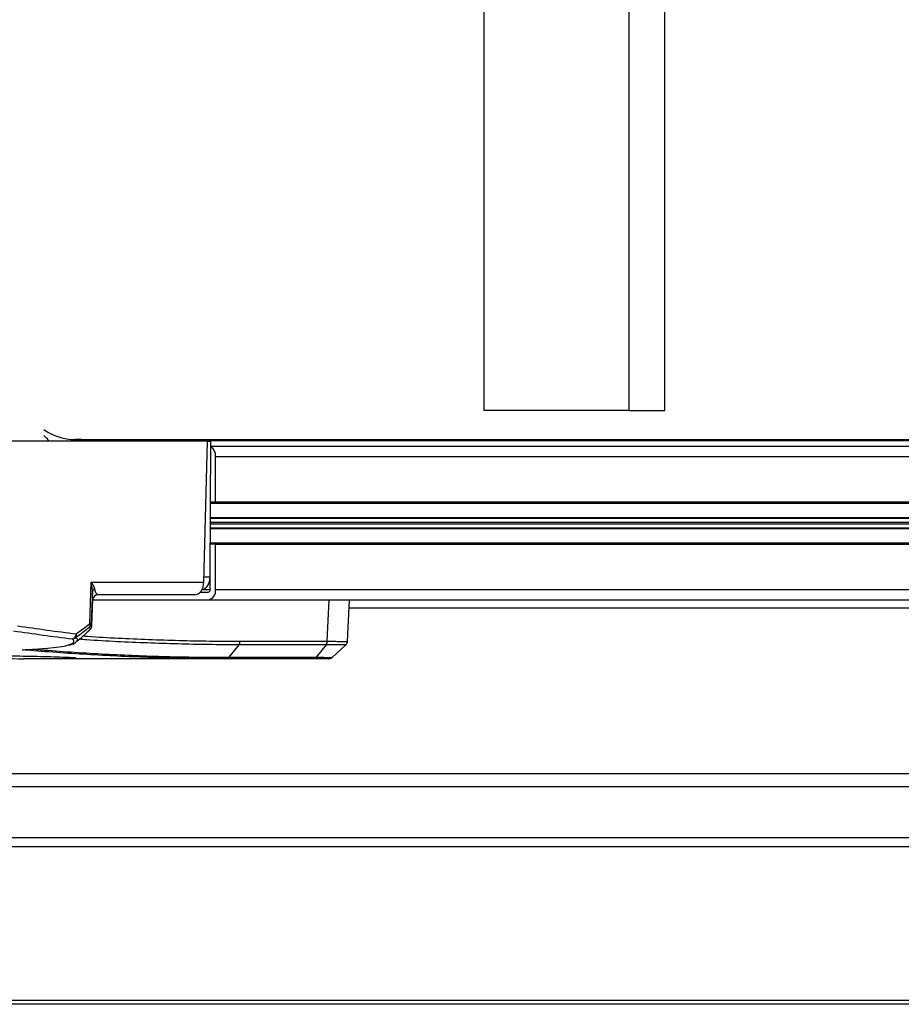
# Model space of a CAD drawing. Header units: millimetres. Extents: x 0 to 420, y 0 to 297.
# Tile 9 of 69: x 107 to 118, y 76 to 89. Entities that reach past the tile are written whole.
import ezdxf

# ---------------------------------------------------------------- set-up
doc = ezdxf.new("R2010")
doc.units = ezdxf.units.MM

msp = doc.modelspace()

# ---------------------------------------------------------------- linework, layer by layer
at = {"color": 7, "linetype": 'Continuous', "lineweight": 25}
for p, q in [((112.9429, 120.20334), (112.9429, 83.87164)), ((114.85297, 120.20334), (114.85297, 83.87164)), ((115.33048, 83.87164), (115.33048, 120.20334)), ((114.85297, 83.87164), (112.9429, 83.87164)), ((114.85297, 83.87164), (115.33048, 83.87164)), ((109.29825, 83.46645), (106.55171, 83.46645)), ((107.55467, 83.48622), (169.63183, 83.48622)), ((107.89697, 83.47465), (169.97413, 83.47465)), ((109.25234, 81.6064), (109.29825, 83.46645)), ((109.29825, 83.46645), (109.346, 83.46645)), ((109.33494, 81.67393), (109.346, 83.46645)), ((109.34559, 83.39892), (171.3875, 83.39892)), ((109.40584, 82.66621), (109.40584, 83.26386)), ((109.40584, 83.26386), (171.483, 83.26386)), ((109.34096, 82.64933), (170.7524, 82.64933)), ((109.34106, 82.66621), (109.40584, 82.66621)), ((109.40584, 82.66621), (171.483, 82.66621)), ((109.33926, 82.37403), (170.71314, 82.37403)), ((109.33941, 82.39789), (170.71314, 82.39789)), ((109.33972, 82.44854), (170.74891, 82.44854)), ((109.3398, 82.46047), (170.7524, 82.46047)), ((109.33888, 82.31144), (170.7524, 82.31144)), ((109.33895, 82.32337), (170.74891, 82.32337)), ((109.40584, 82.1057), (109.33761, 82.1057)), ((109.33771, 82.12258), (170.7524, 82.12258)), ((109.40584, 81.50805), (109.40584, 82.1057)), ((109.40584, 82.1057), (171.483, 82.1057)), ((107.74839, 81.06125), (107.76776, 81.6064)), ((107.76776, 81.6064), (109.25234, 81.6064)), ((109.254, 81.67393), (109.33494, 81.67393)), ((109.33421, 81.50805), (109.33421, 81.65674)), ((109.13093, 81.44052), (107.85527, 81.44052)), ((109.20297, 81.47429), (109.31034, 81.47429)), ((109.22726, 81.50805), (109.33421, 81.50805)), ((109.40584, 81.50805), (171.483, 81.50805)), ((107.77633, 81.0398), (107.78804, 81.37535)), ((107.78804, 81.37535), (107.78778, 81.37535)), ((107.78796, 81.37299), (109.31034, 81.37299)), ((109.31034, 81.37299), (171.3875, 81.37299)), ((110.87891, 80.8268), (110.9053, 81.37299)), ((111.14481, 80.82356), (111.17136, 81.37299)), ((111.16627, 81.26758), (163.62033, 81.26758)), ((107.76805, 81.06007), (107.772, 81.0402)), ((107.5703, 80.82295), (107.56721, 80.81994)), ((109.71368, 80.77978), (109.58302, 80.61452)), ((110.86247, 80.77978), (109.71368, 80.77978)), ((109.72948, 80.82681), (110.87827, 80.82681)), ((110.86247, 80.77978), (110.73182, 80.61452)), ((110.94479, 80.61323), (111.12414, 80.77817)), ((106.87673, 80.59638), (106.87758, 80.59638)), ((109.54985, 80.59638), (106.87758, 80.59638)), ((107.55967, 80.60925), (107.54827, 80.60787)), ((109.54907, 80.59638), (109.54985, 80.59638)), ((110.69789, 80.59638), (109.54985, 80.59638)), ((109.58302, 80.61452), (109.58381, 80.61452)), ((109.58381, 80.61452), (110.73182, 80.61452)), ((118.99066, 79.07693), (103.25593, 79.07693)), ((118.99066, 78.90811), (103.25593, 78.90811)), ((147.15111, 78.2352), (103.25593, 78.2352)), ((147.15111, 78.11582), (103.25593, 78.11582)), ((147.15111, 76.08749), (103.25593, 76.08749)), ((147.15111, 76.03804), (103.25593, 76.03804))]:
    msp.add_line(p, q, dxfattribs=at)
at = {"color": 7, "linetype": 'Continuous', "lineweight": 25, "flags": 128}
for points in [[(107.20437, 83.46645), (107.20296, 83.47), (107.19813, 83.48147)], [(107.78313, 81.48472), (107.78002, 81.39707), (107.76805, 81.06007)]]:
    msp.add_lwpolyline(points, dxfattribs=at)
at = {"color": 7, "linetype": 'Continuous', "lineweight": 25}
for centre, radius, start, end in [((107.56352, 84.22224), 0.73607, 235.038841, 269.311385), ((107.23668, 83.60068), 0.11047, 210.740723, 232.932543), ((107.56668, 84.0536), 0.67085, 233.759607, 234.695773), ((107.14362, 83.45891), 0.05899, 22.481217, 53.164409), ((107.55459, 78.41621), 5.07001, 86.127904, 89.999125), ((107.88936, 83.36824), 0.10668, 67.018753, 85.908759), ((109.27063, 83.27618), 0.13577, 354.795191, 56.519459), ((107.82749, 81.47706), 0.04502, 112.50713, 170.197098), ((107.85527, 81.37299), 0.06753, 90.001059, 178.001162), ((107.85553, 81.37299), 0.06753, 90, 178), ((109.28646, 81.49117), 0.12057, 281.421754, 8.049467), ((109.30437, 81.50383), 0.03014, 281.421754, 8.049467), ((107.70576, 81.0392), 0.04799, 325.668677, 27.347501), ((107.70049, 81.06267), 0.06761, 311.620462, 357.792779), ((107.73765, 80.71751), 0.34391, 84.929115, 88.21008), ((107.50579, 80.92092), 0.06425, 280.978442, 2.692444), ((107.5255, 80.90216), 0.04952, 326.528675, 26.09078), ((107.52185, 80.92534), 0.06761, 266.759788, 311.679006), ((110.79898, 80.82775), 0.07993, 323.10809, 359.319833), ((109.54826, 80.64021), 0.04385, 272.078542, 324.150607), ((110.90014, 80.66391), 0.06753, 269.999418, 307.226145)]:
    msp.add_arc(centre, radius, start, end, dxfattribs=at)
for centre, major_axis, ratio, start_param, end_param in [((109.13301, 81.60935), (0.00417, 0.1688), 0.70689147, 3.15903532, 4.71237836), ((109.21556, 81.67688), (-0.00208, 0.16882), 0.70705294, 3.22562674, 4.68621037), ((112.54542, 148.12743), (1.66459, 67.52079), 0.7068919, 3.05460764, 3.07099244), ((112.59316, 148.12625), (1.66459, 67.45325), 0.70689147, 3.05462506, 3.07100986)]:
    msp.add_ellipse(centre, major_axis=major_axis, ratio=ratio, start_param=start_param, end_param=end_param, dxfattribs=at)
for points, knots in [([(107.78313, 81.48472), (107.78193, 81.50987), (107.78001, 81.54979), (107.77141, 81.59083), (107.76782, 81.60615), (107.76776, 81.6064)], [0, 0, 0, 0, 0.62622369, 0.99380864, 1, 1, 1, 1]), ([(107.76776, 81.6064), (107.76787, 81.60624), (107.77566, 81.59517), (107.79512, 81.56546), (107.80441, 81.53674), (107.81026, 81.51865)], [0, 0, 0, 0, 0.00535512, 0.37341157, 1, 1, 1, 1]), ([(107.78778, 81.37535), (107.78714, 81.38028), (107.78605, 81.38857), (107.78387, 81.43761), (107.78331, 81.47367), (107.78313, 81.48472)], [0, 0, 0, 0, 0.50358147, 0.84789282, 1, 1, 1, 1]), ([(107.81026, 81.51865), (107.81206, 81.51072), (107.81812, 81.48399), (107.83379, 81.44976), (107.8472, 81.44399), (107.85527, 81.44052)], [0, 0, 0, 0, 0.14370423, 0.48449872, 1, 1, 1, 1]), ([(107.56997, 80.92394), (107.59981, 80.94655), (107.65949, 80.99177), (107.71876, 81.03809), (107.74839, 81.06125)], [0, 0, 0, 0, 0.50001884, 1, 1, 1, 1]), ([(107.73719, 80.96818), (107.74308, 80.97284), (107.75704, 80.98387), (107.77494, 81.01139), (107.77385, 81.03281), (107.77348, 81.04006)], [0, 0, 0, 0, 0.32620637, 0.77189211, 1, 1, 1, 1]), ([(107.74539, 81.01213), (107.71574, 80.98898), (107.65641, 80.94266), (107.59668, 80.89746), (107.56681, 80.87485)], [0, 0, 0, 0, 0.499939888, 1, 1, 1, 1]), ([(107.57505, 80.82145), (107.60322, 80.84664), (107.65957, 80.89703), (107.71593, 80.94741), (107.74411, 80.97261)], [0, 0, 0, 0, 0.49999466, 1, 1, 1, 1]), ([(107.73847, 80.97215), (107.74352, 80.97548), (107.76139, 80.98721), (107.75207, 81.00173), (107.74539, 81.01213)], [0, 0, 0, 0, 0.28313092, 1, 1, 1, 1]), ([(107.45143, 80.77412), (107.47223, 80.78006), (107.52066, 80.79389), (107.54692, 80.82116), (107.52788, 80.84534), (107.51803, 80.85785)], [0, 0, 0, 0, 0.26645455, 0.62064123, 1, 1, 1, 1]), ([(107.47473, 80.77637), (107.48319, 80.77843), (107.51776, 80.78687), (107.54515, 80.79637), (107.56588, 80.81508), (107.56892, 80.81783)], [0, 0, 0, 0, 0.21654145, 0.88507979, 1, 1, 1, 1]), ([(107.56681, 80.87485), (107.57896, 80.86211), (107.59719, 80.843), (107.57702, 80.82796), (107.5703, 80.82295)], [0, 0, 0, 0, 0.666872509, 1, 1, 1, 1]), ([(109.71368, 80.77978), (109.57959, 80.78028), (109.17733, 80.78179), (108.50744, 80.80105), (107.94027, 80.82742), (107.64139, 80.85015), (107.60983, 80.85255)], [0, 0, 0, 0, 0.190977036, 0.572942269, 0.954907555, 1, 1, 1, 1]), ([(107.65969, 80.89713), (107.68039, 80.89557), (107.96822, 80.87378), (108.52412, 80.84816), (109.19352, 80.82882), (109.59549, 80.82731), (109.72948, 80.82681)], [0, 0, 0, 0, 0.03005438, 0.41803489, 0.80601541, 1, 1, 1, 1]), ([(110.86291, 80.77977), (110.86276, 80.77977), (110.86262, 80.77977), (110.86247, 80.77978), (110.86247, 80.77978)], [0, 0, 0, 0, 0.99372571, 1, 1, 1, 1]), ([(111.1214, 80.7772), (111.11964, 80.77723), (111.11583, 80.77729), (111.07057, 80.77775), (110.99827, 80.77846), (110.92489, 80.77917), (110.8752, 80.77965), (110.86291, 80.77977)], [0, 0, 0, 0, 0.21634295, 0.46959537, 0.69366261, 0.92422019, 1, 1, 1, 1]), ([(110.87827, 80.82681), (110.87835, 80.82681), (110.87856, 80.82681), (110.87877, 80.8268), (110.87891, 80.8268)], [0, 0, 0, 0, 0.34128569, 1, 1, 1, 1]), ([(110.87891, 80.8268), (110.89147, 80.82666), (110.94117, 80.82608), (111.01641, 80.82521), (111.08981, 80.82434), (111.13698, 80.82376), (111.14107, 80.82369), (111.14302, 80.82365)], [0, 0, 0, 0, 0.07578208, 0.29989279, 0.53050226, 0.77527603, 1, 1, 1, 1]), ([(111.12194, 80.77645), (111.12243, 80.77679), (111.12938, 80.78167), (111.13817, 80.7962), (111.14521, 80.81285), (111.1443, 80.8223), (111.14417, 80.82373)], [0, 0, 0, 0, 0.03360271, 0.47274854, 0.92000209, 1, 1, 1, 1]), ([(104.8867, 80.65124), (104.91826, 80.64919), (105.09623, 80.63763), (105.56718, 80.61904), (106.19905, 80.5993), (106.6843, 80.59721), (106.87673, 80.59638)], [0, 0, 0, 0, 0.04757372, 0.26829615, 0.70983059, 1, 1, 1, 1]), ([(106.85445, 80.71433), (106.88264, 80.71559), (106.98966, 80.72034), (107.15129, 80.73039), (107.31534, 80.74702), (107.41519, 80.76148), (107.44556, 80.77207), (107.45143, 80.77412)], [0, 0, 0, 0, 0.09780673, 0.371272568, 0.644738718, 0.931318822, 1, 1, 1, 1]), ([(109.54907, 80.59638), (109.37273, 80.59728), (108.92806, 80.59956), (108.34973, 80.61776), (107.68013, 80.65103), (107.22638, 80.68233), (106.90678, 80.70983), (106.85445, 80.71433)], [0, 0, 0, 0, 0.19601806, 0.49428855, 0.64339354, 0.94161219, 1, 1, 1, 1]), ([(107.00626, 80.72241), (107.01958, 80.72128), (107.30011, 80.69743), (107.71469, 80.66917), (108.38407, 80.63584), (108.96221, 80.61769), (109.40674, 80.61542), (109.58302, 80.61452)], [0, 0, 0, 0, 0.01554114, 0.32732987, 0.48321966, 0.79506247, 1, 1, 1, 1]), ([(106.45802, 80.62913), (106.45643, 80.62949), (106.45074, 80.63077), (106.48196, 80.63271), (106.55434, 80.63446), (106.69334, 80.63425), (106.86617, 80.632), (107.05518, 80.62809), (107.23845, 80.62324), (107.39569, 80.61823), (107.50831, 80.61373), (107.5548, 80.61085), (107.55861, 80.6096), (107.55967, 80.60925)], [0, 0, 0, 0, 0.02642159, 0.09399716, 0.2019855, 0.30999113, 0.41804396, 0.52613969, 0.6342515, 0.74235439, 0.85043801, 0.95850295, 1, 1, 1, 1]), ([(110.89326, 80.59638), (110.89537, 80.59638), (110.90819, 80.59638), (110.85009, 80.59638), (110.74862, 80.59638), (110.69789, 80.59638)], [0, 0, 0, 0, 0.08955572, 0.54484138, 1, 1, 1, 1]), ([(110.73182, 80.61452), (110.73182, 80.61452), (110.76226, 80.61448), (110.81836, 80.6144), (110.88366, 80.6143), (110.92475, 80.61424), (110.94964, 80.6142), (110.94097, 80.61421), (110.93854, 80.61422)], [0, 0, 0, 0, 0.00000672, 0.22430614, 0.45509165, 0.679418, 0.91024407, 1, 1, 1, 1])]:
    msp.add_open_spline(points, degree=3, knots=knots, dxfattribs=at)
for points in [[(109.71368, 80.77978), (109.71593, 80.78297), (109.72045, 80.78937), (109.72528, 80.801), (109.72859, 80.81358), (109.72918, 80.8224), (109.72948, 80.82681)], [(110.86247, 80.77978), (110.86473, 80.78297), (110.86925, 80.78937), (110.87408, 80.801), (110.87738, 80.81358), (110.87798, 80.8224), (110.87827, 80.82681)], [(109.58303, 80.61452), (109.58063, 80.61181), (109.57585, 80.60638), (109.56741, 80.60076), (109.55841, 80.59707), (109.55218, 80.59661), (109.54907, 80.59638)], [(110.73182, 80.61452), (110.72943, 80.61181), (110.72465, 80.60638), (110.71622, 80.60076), (110.70723, 80.59707), (110.701, 80.59661), (110.69789, 80.59638)]]:
    msp.add_open_spline(points, degree=3, dxfattribs=at)

doc.saveas('drawing.dxf')
